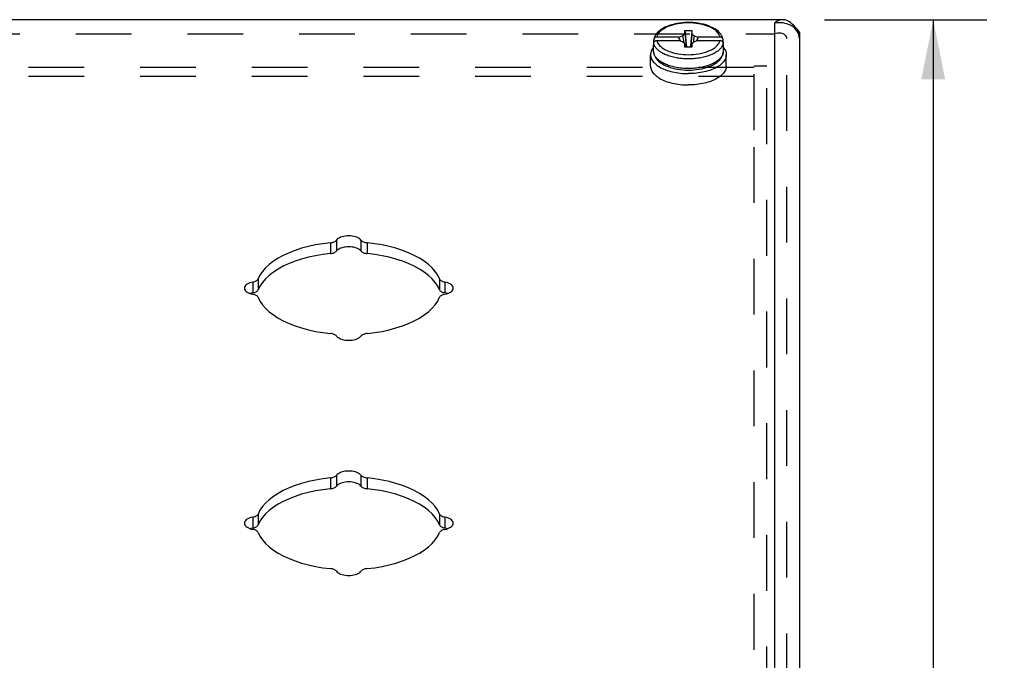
# Model space of a CAD drawing. Header units: inches. Extents: x 0 to 48.6, y 0 to 31.4.
# Tile 12 of 12: x 40.5 to 45.2, y 24.1 to 27.1. Entities that reach past the tile are written whole.
import ezdxf

# ---------------------------------------------------------------- set-up
doc = ezdxf.new("R2010")
doc.units = ezdxf.units.IN
doc.header["$LTSCALE"] = 2.671429
doc.header["$MEASUREMENT"] = 0
doc.linetypes.add('HIDDEN', pattern=[0.2, 0.1, -0.1])
doc.layers.get('0').update_dxf_attribs({"linetype": 'CONTINUOUS'})
for name, color, linetype in [('DEFAULT_2', 8, 'HIDDEN'), ('DIMENSIONS', 7, 'CONTINUOUS'), ('DOOR_ASSEMBLY', 7, 'CONTINUOUS')]:
    doc.layers.add(name, color=color, linetype=linetype)
doc.styles.get("Standard").update_dxf_attribs({"font": 'arial.ttf'})
doc.dimstyles.new('DIMSTYLE_1', dxfattribs={"dimtxt": 0.214286, "dimasz": 0.285714, "dimexe": 0.09, "dimexo": 0.07, "dimgap": 0.0375, "dimtad": 0, "dimtih": 1, "dimtoh": 1, "dimzin": 4, "dimdsep": 46, "dimtxsty": 'Standard', "dimblk": '_FILLED', "dimblk1": '_FILLED', "dimblk2": '_FILLED', "dimcen": 0.09, "dimazin": 1, "dimtfac": 1, "dimtdec": 3, "dimtofl": 0, "dimtmove": 0, "dimatfit": 3, "dimldrblk": '_FILLED', "dimfxl": 0, "dimtolj": 1, "dimtzin": 4, "dimarcsym": 0})

# ---------------------------------------------------------------- blocks, each defined once
blk = doc.blocks.new('_FILLED')
at = {"color": 0, "linetype": 'ByBlock'}
blk.add_solid([(0, 0), (-1, 0.2), (-1, -0.2)], dxfattribs=at)
blk = doc.blocks.new('*D18')
at = {"layer": 'DIMENSIONS', "color": 2, "linetype": 'Continuous'}
for p, q in [((44.3231, 27.1204), (45.1001, 27.1204)), ((44.8429, 27.1204), (44.8429, 22.731)), ((44.8429, 17.9131), (44.8429, 21.981)), ((44.1268, 17.9131), (45.1001, 17.9131))]:
    blk.add_line(p, q, dxfattribs=at)
at = {"layer": 'DIMENSIONS', "color": 2, "linetype": 'Continuous', "xscale": 0.2857142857, "yscale": 0.2857142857, "zscale": 0.2857142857}
for p, rotation in [((44.8429, 27.1204), 90), ((44.8429, 17.9131), 270)]:
    blk.add_blockref('_FILLED', p, dxfattribs=dict(at, rotation=rotation))
at = {"layer": 'DIMENSIONS', "color": 2, "linetype": 'Continuous', "insert": (44.8429, 22.6239), "char_height": 0.21429, "width": 0.680297, "attachment_point": 2, "line_spacing_factor": 0.9}
blk.add_mtext('9.21\\PREF.', dxfattribs=at)

msp = doc.modelspace()

# ---------------------------------------------------------------- linework, layer by layer
at = {"layer": 'DEFAULT_2', "color": 8, "linetype": 'HIDDEN'}
for p, q in [((43.9868, 26.899), (44.0468, 26.899)), ((44.0468, 20.6481), (44.0468, 26.899)), ((43.9868, 26.8922), (33.3568, 26.8922)), ((43.9868, 26.5922), (43.9868, 26.8922)), ((43.9868, 26.8483), (33.3568, 26.8483)), ((43.9868, 21.435), (43.9868, 26.5922))]:
    msp.add_line(p, q, dxfattribs=at)
at = {"layer": 'DOOR_ASSEMBLY', "color": 3, "linetype": 'Continuous'}
for p, q in [((44.1231, 27.1204), (33.2206, 27.1204)), ((44.0831, 27.1043), (44.0831, 21.1931)), ((44.2031, 27.0304), (44.2031, 21.0591))]:
    msp.add_line(p, q, dxfattribs=at)
at = {"layer": 'DOOR_ASSEMBLY', "color": 8, "linetype": 'HIDDEN'}
for p, q in [((33.2606, 27.0523), (44.0831, 27.0523)), ((44.1431, 20.711), (44.1431, 27.0304))]:
    msp.add_line(p, q, dxfattribs=at)
at = {"layer": 'DOOR_ASSEMBLY', "color": 7, "linetype": 'Continuous'}
for p, q in [((43.6248, 27.0373), (43.6441, 27.0429)), ((43.6441, 27.0429), (43.6553, 27.0525)), ((43.6553, 27.069), (43.6883, 27.069)), ((43.6553, 27.0525), (43.6553, 27.069)), ((43.6883, 27.069), (43.6883, 27.0525)), ((43.6883, 27.0525), (43.6995, 27.0429)), ((43.6995, 27.0429), (43.7188, 27.0373)), ((44.2031, 27.0604), (44.2031, 27.0304)), ((43.5048, 26.9701), (43.5048, 27.0004)), ((43.5056, 27.0087), (43.5056, 27.0243)), ((43.5056, 26.9922), (43.5056, 27.0078)), ((43.6248, 27.0373), (43.5207, 27.0373)), ((43.5207, 27.0208), (43.6248, 27.0208)), ((43.6441, 27.0152), (43.6248, 27.0208)), ((43.6553, 27.0055), (43.6441, 27.0152)), ((43.6553, 26.989), (43.6553, 27.0055)), ((43.6553, 27.0055), (43.6574, 26.989)), ((43.6883, 27.0055), (43.6862, 26.989)), ((43.6995, 27.0152), (43.6883, 27.0055)), ((43.6883, 27.0055), (43.6883, 26.989)), ((43.7188, 27.0208), (43.6995, 27.0152)), ((43.8229, 27.0373), (43.7188, 27.0373)), ((43.7188, 27.0208), (43.8229, 27.0208)), ((43.838, 27.0087), (43.838, 27.0243)), ((43.8386, 27.0046), (43.838, 27.0087)), ((43.838, 26.9922), (43.838, 27.0078)), ((43.8388, 27.0004), (43.8386, 27.0046)), ((43.8388, 26.9701), (43.8388, 27.0004)), ((43.4908, 26.8987), (43.4908, 26.9528)), ((43.6883, 26.989), (43.6553, 26.989)), ((43.8388, 26.9701), (43.8386, 26.9662)), ((43.8528, 26.8987), (43.8528, 26.9528)), ((43.5339, 26.8942), (43.5404, 26.8906)), ((43.8098, 26.8942), (43.8032, 26.8906)), ((41.9589, 26.0533), (41.9589, 26.0013)), ((41.9884, 26.0658), (41.9884, 26.0138)), ((42.1052, 26.0658), (42.1052, 26.0138)), ((42.1347, 26.0533), (42.1347, 26.0013)), ((41.5876, 25.8654), (41.5876, 25.8134)), ((41.6126, 25.8801), (41.6126, 25.8282)), ((42.481, 25.8801), (42.481, 25.8282)), ((42.506, 25.8654), (42.506, 25.8134)), ((41.5876, 25.8134), (41.5922, 25.8145)), ((42.5074, 25.8131), (42.5014, 25.8145)), ((41.9589, 24.9283), (41.9589, 24.8763)), ((41.9884, 24.9408), (41.9884, 24.8888)), ((42.1052, 24.9408), (42.1052, 24.8888)), ((42.1347, 24.9283), (42.1347, 24.8763)), ((41.5876, 24.7404), (41.5876, 24.6884)), ((41.6126, 24.7551), (41.6126, 24.7032)), ((42.481, 24.7551), (42.481, 24.7032)), ((42.506, 24.7404), (42.506, 24.6884)), ((41.5876, 24.6884), (41.5922, 24.6895)), ((42.5074, 24.6881), (42.5014, 24.6895))]:
    msp.add_line(p, q, dxfattribs=at)
for points in [[(43.8378, 27.0265), (43.8369, 27.0303), (43.8344, 27.0375), (43.8308, 27.0446), (43.8262, 27.0516), (43.8206, 27.0583), (43.8138, 27.0649), (43.8061, 27.0711), (43.7975, 27.0768), (43.7881, 27.0821), (43.7779, 27.087), (43.7672, 27.0913), (43.7559, 27.0951), (43.7441, 27.0984), (43.7319, 27.1012), (43.7193, 27.1034), (43.7065, 27.1051), (43.6936, 27.1063), (43.6804, 27.1069), (43.6673, 27.107), (43.6542, 27.1065), (43.6412, 27.1055), (43.6283, 27.104), (43.6157, 27.1019), (43.6035, 27.0994), (43.5916, 27.0962), (43.5802, 27.0926), (43.5693, 27.0885), (43.559, 27.0839), (43.5494, 27.0788), (43.5406, 27.0732), (43.5326, 27.0673), (43.5256, 27.061), (43.5196, 27.0544), (43.5146, 27.0476), (43.5106, 27.0406), (43.5077, 27.0335), (43.5058, 27.0265)], [(43.8229, 27.0373), (43.8211, 27.0434), (43.8183, 27.0494), (43.8145, 27.0552), (43.8097, 27.0609), (43.8041, 27.0664), (43.7976, 27.0717), (43.7903, 27.0766), (43.7821, 27.0813), (43.7733, 27.0856), (43.7638, 27.0895), (43.7536, 27.0931), (43.743, 27.0962), (43.7319, 27.0988), (43.7203, 27.101), (43.7085, 27.1028), (43.6964, 27.104), (43.6841, 27.1048), (43.6718, 27.105), (43.6595, 27.1048), (43.6472, 27.104), (43.6351, 27.1028), (43.6233, 27.101), (43.6118, 27.0988), (43.6006, 27.0962), (43.59, 27.0931), (43.5798, 27.0895), (43.5703, 27.0856), (43.5615, 27.0813), (43.5534, 27.0766), (43.546, 27.0717), (43.5395, 27.0664), (43.5339, 27.0609), (43.5291, 27.0552), (43.5254, 27.0494), (43.5225, 27.0434), (43.5207, 27.0373)], [(43.6441, 27.0429), (43.6479, 27.0204), (43.6497, 27.0104)], [(43.6553, 27.069), (43.6575, 27.0431), (43.66, 27.0169), (43.6626, 26.9906), (43.6628, 26.989)], [(43.6553, 27.0525), (43.6575, 27.0288), (43.66, 27.0051), (43.6617, 26.989)], [(43.6883, 27.069), (43.6861, 27.0431), (43.6837, 27.0169), (43.681, 26.9906), (43.6808, 26.989)], [(43.6883, 27.0525), (43.6861, 27.0288), (43.6837, 27.0051), (43.6819, 26.989)], [(43.6995, 27.0429), (43.6957, 27.0204), (43.6939, 27.0104)], [(43.5056, 27.0087), (43.505, 27.0046), (43.5048, 27.0004)], [(43.5048, 27.0004), (43.505, 26.9963), (43.5056, 26.9922)], [(43.5058, 27.0265), (43.5057, 27.0256), (43.5056, 27.0243)], [(43.5056, 27.0078), (43.5057, 27.0091), (43.5059, 27.0103), (43.5063, 27.0115), (43.5068, 27.0128), (43.5074, 27.0139), (43.5082, 27.015), (43.509, 27.016), (43.51, 27.017), (43.5111, 27.0178), (43.5123, 27.0186), (43.5136, 27.0192), (43.5149, 27.0198), (43.5163, 27.0202), (43.5178, 27.0205), (43.5192, 27.0207), (43.5207, 27.0208)], [(43.5644, 26.9521), (43.5591, 26.9544), (43.554, 26.9568), (43.5491, 26.9594), (43.5445, 26.962), (43.54, 26.9647), (43.5358, 26.9676), (43.5318, 26.9705), (43.5281, 26.9735), (43.5247, 26.9765), (43.5215, 26.9797), (43.5186, 26.9828), (43.5159, 26.9861), (43.5135, 26.9895), (43.5113, 26.9929), (43.5094, 26.9965), (43.5078, 27.0002), (43.5066, 27.004), (43.5056, 27.0078)], [(43.5207, 27.0373), (43.5192, 27.0372), (43.5178, 27.037), (43.5163, 27.0367), (43.5149, 27.0363), (43.5136, 27.0357), (43.5123, 27.0351), (43.5111, 27.0343), (43.51, 27.0335), (43.5091, 27.0325), (43.5082, 27.0315), (43.5074, 27.0304), (43.5068, 27.0293), (43.5063, 27.0281), (43.5059, 27.0268), (43.5058, 27.0265)], [(43.5207, 27.0208), (43.5225, 27.0147), (43.5254, 27.0087), (43.5291, 27.0028), (43.5339, 26.9971), (43.5395, 26.9916), (43.546, 26.9864), (43.5534, 26.9814), (43.5615, 26.9767), (43.5703, 26.9724), (43.5798, 26.9685), (43.59, 26.965), (43.6006, 26.9619), (43.6118, 26.9592), (43.6233, 26.957), (43.6351, 26.9553), (43.6472, 26.954), (43.6595, 26.9533), (43.6718, 26.953), (43.6841, 26.9533), (43.6964, 26.954), (43.7085, 26.9553), (43.7203, 26.957), (43.7319, 26.9592), (43.743, 26.9619), (43.7536, 26.965), (43.7638, 26.9685), (43.7733, 26.9724), (43.7821, 26.9767), (43.7903, 26.9814), (43.7976, 26.9864), (43.8041, 26.9916), (43.8097, 26.9971), (43.8145, 27.0028), (43.8183, 27.0087), (43.8211, 27.0147), (43.8229, 27.0208)], [(43.6343, 27.018), (43.632, 27.0224), (43.6296, 27.0273), (43.6272, 27.0322), (43.6248, 27.0373)], [(43.7188, 27.0373), (43.7164, 27.0322), (43.714, 27.0273), (43.7116, 27.0224), (43.7093, 27.018)], [(43.838, 27.0078), (43.837, 27.004), (43.8358, 27.0002), (43.8342, 26.9965), (43.8323, 26.9929), (43.8301, 26.9895), (43.8277, 26.9861), (43.825, 26.9828), (43.8221, 26.9797), (43.8189, 26.9765), (43.8155, 26.9735), (43.8118, 26.9705), (43.8078, 26.9676), (43.8036, 26.9647), (43.7991, 26.962), (43.7944, 26.9594), (43.7896, 26.9568), (43.7844, 26.9544)], [(43.8378, 27.0265), (43.8377, 27.0268), (43.8373, 27.028), (43.8368, 27.0293), (43.8362, 27.0304), (43.8354, 27.0315), (43.8346, 27.0325), (43.8336, 27.0335), (43.8325, 27.0343), (43.8313, 27.0351), (43.83, 27.0357), (43.8287, 27.0363), (43.8273, 27.0367), (43.8258, 27.037), (43.8244, 27.0372), (43.8229, 27.0373)], [(43.8229, 27.0208), (43.8244, 27.0207), (43.8258, 27.0205), (43.8273, 27.0202), (43.8287, 27.0198), (43.83, 27.0192), (43.8313, 27.0186), (43.8325, 27.0178), (43.8336, 27.017), (43.8346, 27.016), (43.8354, 27.015), (43.8362, 27.0139), (43.8368, 27.0128), (43.8373, 27.0116), (43.8377, 27.0103), (43.8379, 27.0091), (43.838, 27.0078)], [(43.838, 27.0243), (43.8379, 27.0256), (43.8378, 27.0265)], [(43.838, 26.9922), (43.8386, 26.9963), (43.8388, 27.0004)], [(43.5048, 26.9876), (43.5037, 26.9863), (43.5003, 26.9817), (43.4974, 26.977), (43.495, 26.9723), (43.4932, 26.9675), (43.4919, 26.9626), (43.4911, 26.9577), (43.4908, 26.9528)], [(43.4908, 26.9528), (43.4911, 26.9479), (43.4919, 26.943), (43.4932, 26.9382), (43.495, 26.9334), (43.4974, 26.9286), (43.5003, 26.9239), (43.5037, 26.9193), (43.5075, 26.9148), (43.5119, 26.9104), (43.5167, 26.9062), (43.522, 26.902), (43.5277, 26.898), (43.5339, 26.8942)], [(43.6718, 26.8866), (43.6637, 26.8867), (43.6557, 26.887), (43.6481, 26.8875), (43.6406, 26.8881), (43.6334, 26.8889), (43.6264, 26.8898), (43.6195, 26.8908), (43.6128, 26.892), (43.6062, 26.8933), (43.5998, 26.8948), (43.5935, 26.8964), (43.5873, 26.8981), (43.5813, 26.9), (43.5754, 26.902), (43.5697, 26.9041), (43.5642, 26.9063), (43.5589, 26.9086), (43.5538, 26.9111), (43.5489, 26.9136), (43.5442, 26.9163), (43.5397, 26.919), (43.5355, 26.9219), (43.5315, 26.9248), (43.5278, 26.9278), (43.5244, 26.9309), (43.5212, 26.934), (43.5183, 26.9372), (43.5157, 26.9405), (43.5133, 26.9439), (43.5111, 26.9474), (43.5092, 26.951), (43.5077, 26.9547), (43.5064, 26.9585), (43.5055, 26.9623), (43.505, 26.9662), (43.5048, 26.9701)], [(43.5048, 26.9701), (43.5053, 26.9632), (43.5067, 26.9561), (43.509, 26.9491), (43.5124, 26.9422), (43.5169, 26.9353), (43.5223, 26.9286), (43.5289, 26.9221), (43.5364, 26.916), (43.5447, 26.9102), (43.5538, 26.9049), (43.5637, 26.9001), (43.5741, 26.8957), (43.5851, 26.8919), (43.5966, 26.8885), (43.6085, 26.8857), (43.6208, 26.8833), (43.6333, 26.8815), (43.646, 26.8802), (43.6589, 26.8794), (43.6718, 26.8791)], [(43.6718, 26.9325), (43.6637, 26.9326), (43.6558, 26.9329), (43.6481, 26.9334), (43.6407, 26.934), (43.6335, 26.9348), (43.6264, 26.9357), (43.6196, 26.9367), (43.6129, 26.9379), (43.6064, 26.9392), (43.6, 26.9407), (43.5937, 26.9422), (43.5875, 26.9439), (43.5815, 26.9458), (43.5756, 26.9478), (43.5699, 26.9499), (43.5644, 26.9521)], [(43.6718, 26.8791), (43.6848, 26.8794), (43.6977, 26.8802), (43.7105, 26.8815), (43.723, 26.8834), (43.7353, 26.8857), (43.7472, 26.8886), (43.7587, 26.892), (43.7697, 26.8958), (43.7801, 26.9002), (43.79, 26.905), (43.7991, 26.9103), (43.8074, 26.9161), (43.8148, 26.9222), (43.8213, 26.9286), (43.8268, 26.9353), (43.8312, 26.9422), (43.8346, 26.9491), (43.8369, 26.9561), (43.8383, 26.9631), (43.8388, 26.9701)], [(43.8386, 26.9662), (43.8381, 26.9623), (43.8372, 26.9585), (43.8359, 26.9547), (43.8344, 26.951), (43.8325, 26.9474), (43.8304, 26.9439), (43.828, 26.9405), (43.8253, 26.9373), (43.8224, 26.9341), (43.8192, 26.9309), (43.8158, 26.9278), (43.8121, 26.9248), (43.8081, 26.9219), (43.8039, 26.919), (43.7995, 26.9163), (43.7948, 26.9136), (43.7899, 26.9111), (43.7848, 26.9086), (43.7795, 26.9063), (43.774, 26.9041), (43.7683, 26.902), (43.7624, 26.9), (43.7564, 26.8981), (43.7502, 26.8964), (43.7439, 26.8948), (43.7375, 26.8934), (43.7309, 26.892), (43.7242, 26.8908), (43.7173, 26.8898), (43.7103, 26.8889), (43.703, 26.8881), (43.6956, 26.8875), (43.6879, 26.887), (43.68, 26.8867), (43.6718, 26.8866)], [(43.7844, 26.9544), (43.7791, 26.9521), (43.7736, 26.9499), (43.768, 26.9478), (43.7621, 26.9458), (43.7561, 26.9439), (43.7499, 26.9422), (43.7436, 26.9407), (43.7372, 26.9392), (43.7307, 26.9379), (43.724, 26.9367), (43.7172, 26.9357), (43.7101, 26.9348), (43.7029, 26.934), (43.6955, 26.9334), (43.6878, 26.9329), (43.6799, 26.9326), (43.6718, 26.9325)], [(43.8528, 26.9528), (43.8525, 26.9479), (43.8517, 26.943), (43.8504, 26.9382), (43.8486, 26.9334), (43.8462, 26.9286), (43.8433, 26.9239), (43.8399, 26.9193), (43.8361, 26.9148), (43.8317, 26.9104), (43.8269, 26.9062), (43.8216, 26.902), (43.8159, 26.898), (43.8098, 26.8942)], [(43.8388, 26.9876), (43.8399, 26.9863), (43.8433, 26.9817), (43.8462, 26.977), (43.8486, 26.9723), (43.8504, 26.9675), (43.8517, 26.9626), (43.8525, 26.9577), (43.8528, 26.9528)], [(43.4908, 26.8987), (43.4911, 26.8938), (43.4919, 26.8889), (43.4932, 26.884), (43.495, 26.8792), (43.4974, 26.8745), (43.5003, 26.8698), (43.5037, 26.8652), (43.5075, 26.8607), (43.5119, 26.8563), (43.5167, 26.852), (43.522, 26.8479), (43.5277, 26.8439), (43.5339, 26.8401)], [(43.5404, 26.8906), (43.5473, 26.8871), (43.5546, 26.8838), (43.5623, 26.8808), (43.5702, 26.8779), (43.5785, 26.8753), (43.587, 26.8729), (43.5958, 26.8707), (43.6048, 26.8687), (43.614, 26.867), (43.6234, 26.8656), (43.6329, 26.8644), (43.6425, 26.8635), (43.6522, 26.8628), (43.662, 26.8624), (43.6718, 26.8623)], [(43.8032, 26.8906), (43.7963, 26.8871), (43.789, 26.8838), (43.7813, 26.8808), (43.7734, 26.8779), (43.7651, 26.8753), (43.7566, 26.8729), (43.7478, 26.8707), (43.7388, 26.8687), (43.7296, 26.867), (43.7202, 26.8656), (43.7107, 26.8644), (43.7011, 26.8635), (43.6914, 26.8628), (43.6816, 26.8624), (43.6718, 26.8623)], [(43.8528, 26.8987), (43.8525, 26.8938), (43.8517, 26.8889), (43.8504, 26.884), (43.8486, 26.8792), (43.8462, 26.8745), (43.8433, 26.8698), (43.8399, 26.8652), (43.8361, 26.8607), (43.8317, 26.8563), (43.8269, 26.852), (43.8216, 26.8479), (43.8159, 26.8439), (43.8098, 26.8401)], [(43.5339, 26.8401), (43.5404, 26.8364), (43.5473, 26.833), (43.5546, 26.8297), (43.5623, 26.8266), (43.5702, 26.8238), (43.5785, 26.8211), (43.587, 26.8187), (43.5958, 26.8166), (43.6048, 26.8146), (43.614, 26.8129), (43.6234, 26.8115), (43.6329, 26.8103), (43.6425, 26.8094), (43.6522, 26.8087), (43.662, 26.8083), (43.6718, 26.8082)], [(43.8098, 26.8401), (43.8032, 26.8364), (43.7963, 26.833), (43.789, 26.8297), (43.7813, 26.8266), (43.7734, 26.8238), (43.7651, 26.8211), (43.7566, 26.8187), (43.7478, 26.8166), (43.7388, 26.8146), (43.7296, 26.8129), (43.7202, 26.8115), (43.7107, 26.8103), (43.7011, 26.8094), (43.6914, 26.8087), (43.6816, 26.8083), (43.6718, 26.8082)], [(41.9589, 26.0013), (41.9638, 26.002), (41.9684, 26.0029), (41.9728, 26.0042), (41.9769, 26.0057), (41.9805, 26.0074), (41.9837, 26.0094), (41.9863, 26.0115), (41.9884, 26.0138)], [(42.1052, 26.0138), (42.1017, 26.0177), (42.0973, 26.0212), (42.0919, 26.0244), (42.0857, 26.0272), (42.0788, 26.0296), (42.0713, 26.0315), (42.0634, 26.0329), (42.0552, 26.0337), (42.0468, 26.034), (42.0384, 26.0337), (42.0302, 26.0329), (42.0223, 26.0315), (42.0148, 26.0296), (42.0079, 26.0272), (42.0017, 26.0244), (41.9964, 26.0212), (41.9919, 26.0177), (41.9884, 26.0138)], [(42.1052, 26.0138), (42.1073, 26.0115), (42.11, 26.0094), (42.1131, 26.0074), (42.1167, 26.0057), (42.1208, 26.0042), (42.1252, 26.0029), (42.1298, 26.002), (42.1347, 26.0013)], [(41.9589, 26.0013), (41.9228, 25.9969), (41.8878, 25.991), (41.8538, 25.9836), (41.8212, 25.9748), (41.7901, 25.9647), (41.7608, 25.9534), (41.7336, 25.9408), (41.7085, 25.9272), (41.6858, 25.9126), (41.6656, 25.897), (41.6481, 25.8807), (41.6333, 25.8637), (41.6215, 25.8462), (41.6126, 25.8282)], [(42.481, 25.8282), (42.4721, 25.8462), (42.4603, 25.8637), (42.4456, 25.8807), (42.428, 25.897), (42.4078, 25.9126), (42.3851, 25.9272), (42.36, 25.9408), (42.3328, 25.9534), (42.3035, 25.9647), (42.2724, 25.9748), (42.2398, 25.9836), (42.2058, 25.991), (42.1708, 25.9969), (42.1347, 26.0013)], [(41.5922, 25.8145), (41.5965, 25.8158), (41.6004, 25.8174), (41.6039, 25.8192), (41.6069, 25.8212), (41.6094, 25.8234), (41.6113, 25.8257), (41.6126, 25.8282)], [(42.481, 25.8282), (42.4823, 25.8257), (42.4842, 25.8234), (42.4867, 25.8212), (42.4897, 25.8192), (42.4932, 25.8174), (42.4971, 25.8158), (42.5014, 25.8145)], [(41.5876, 25.8134), (41.5799, 25.8117), (41.5753, 25.8102)], [(42.5183, 25.8102), (42.5137, 25.8117), (42.5074, 25.8131)], [(41.9589, 24.8763), (41.9228, 24.8719), (41.8878, 24.866), (41.8538, 24.8586), (41.8212, 24.8498), (41.7901, 24.8397), (41.7608, 24.8284), (41.7336, 24.8158), (41.7085, 24.8022), (41.6858, 24.7876), (41.6656, 24.772), (41.6481, 24.7557), (41.6333, 24.7387), (41.6215, 24.7212), (41.6126, 24.7032)], [(41.9589, 24.8763), (41.9638, 24.877), (41.9684, 24.8779), (41.9728, 24.8792), (41.9769, 24.8807), (41.9805, 24.8824), (41.9837, 24.8844), (41.9863, 24.8865), (41.9884, 24.8888)], [(42.1052, 24.8888), (42.1017, 24.8927), (42.0973, 24.8962), (42.0919, 24.8994), (42.0857, 24.9022), (42.0788, 24.9046), (42.0713, 24.9065), (42.0634, 24.9079), (42.0552, 24.9087), (42.0468, 24.909), (42.0384, 24.9087), (42.0302, 24.9079), (42.0223, 24.9065), (42.0148, 24.9046), (42.0079, 24.9022), (42.0017, 24.8994), (41.9964, 24.8962), (41.9919, 24.8927), (41.9884, 24.8888)], [(42.1052, 24.8888), (42.1073, 24.8865), (42.11, 24.8844), (42.1131, 24.8824), (42.1167, 24.8807), (42.1208, 24.8792), (42.1252, 24.8779), (42.1298, 24.877), (42.1347, 24.8763)], [(42.481, 24.7032), (42.4721, 24.7212), (42.4603, 24.7387), (42.4456, 24.7557), (42.428, 24.772), (42.4078, 24.7876), (42.3851, 24.8022), (42.36, 24.8158), (42.3328, 24.8284), (42.3035, 24.8397), (42.2724, 24.8498), (42.2398, 24.8586), (42.2058, 24.866), (42.1708, 24.8719), (42.1347, 24.8763)], [(41.5876, 24.6884), (41.5799, 24.6867), (41.5753, 24.6852)], [(41.5922, 24.6895), (41.5965, 24.6908), (41.6004, 24.6924), (41.6039, 24.6942), (41.6069, 24.6962), (41.6094, 24.6984), (41.6113, 24.7007), (41.6126, 24.7032)], [(42.481, 24.7032), (42.4823, 24.7007), (42.4842, 24.6984), (42.4867, 24.6962), (42.4897, 24.6942), (42.4932, 24.6924), (42.4971, 24.6908), (42.5014, 24.6895)], [(42.5183, 24.6852), (42.5137, 24.6867), (42.5074, 24.6881)]]:
    msp.add_lwpolyline(points, dxfattribs=at)
at = {"layer": 'DOOR_ASSEMBLY', "color": 3, "linetype": 'Continuous'}
for points in [[(44.1231, 27.1204), (44.1173, 27.1201), (44.1088, 27.1183), (44.1002, 27.1151), (44.0916, 27.1104), (44.0831, 27.1043)], [(44.1911, 27.0669), (44.1847, 27.075), (44.1769, 27.0823), (44.1679, 27.0889), (44.1578, 27.0945), (44.1469, 27.0991), (44.1352, 27.1026), (44.1227, 27.1049), (44.1097, 27.106), (44.0965, 27.1058), (44.0831, 27.1043)], [(44.2031, 27.0604), (44.1945, 27.0716), (44.1859, 27.082), (44.1773, 27.0913), (44.1688, 27.0995), (44.1602, 27.1065), (44.1516, 27.1121), (44.1431, 27.1163), (44.1345, 27.119), (44.1259, 27.1203), (44.1231, 27.1204)], [(44.2, 27.0492), (44.1963, 27.0583), (44.1911, 27.0669)], [(44.2031, 27.0304), (44.2023, 27.0399), (44.2, 27.0492)], [(41.9589, 26.0533), (41.9228, 26.0488), (41.8878, 26.0429), (41.8538, 26.0356), (41.8212, 26.0268), (41.7901, 26.0167), (41.7608, 26.0054), (41.7336, 25.9928), (41.7085, 25.9792), (41.6858, 25.9645), (41.6656, 25.949), (41.6481, 25.9327), (41.6333, 25.9157), (41.6215, 25.8982), (41.6126, 25.8801)], [(41.9589, 26.0533), (41.9638, 26.0539), (41.9684, 26.0549), (41.9728, 26.0561), (41.9769, 26.0576), (41.9805, 26.0594), (41.9837, 26.0613), (41.9863, 26.0635), (41.9884, 26.0658)], [(42.1052, 26.0658), (42.1017, 26.0696), (42.0973, 26.0731), (42.0919, 26.0763), (42.0857, 26.0792), (42.0788, 26.0815), (42.0713, 26.0834), (42.0634, 26.0848), (42.0552, 26.0857), (42.0468, 26.0859), (42.0384, 26.0857), (42.0302, 26.0848), (42.0223, 26.0834), (42.0148, 26.0815), (42.0079, 26.0792), (42.0017, 26.0763), (41.9964, 26.0731), (41.9919, 26.0696), (41.9884, 26.0658)], [(42.1052, 26.0658), (42.1073, 26.0635), (42.11, 26.0613), (42.1131, 26.0594), (42.1167, 26.0576), (42.1208, 26.0561), (42.1252, 26.0549), (42.1298, 26.0539), (42.1347, 26.0533)], [(42.481, 25.8801), (42.4721, 25.8982), (42.4603, 25.9157), (42.4456, 25.9327), (42.428, 25.949), (42.4078, 25.9645), (42.3851, 25.9792), (42.36, 25.9928), (42.3328, 26.0054), (42.3035, 26.0167), (42.2724, 26.0268), (42.2398, 26.0356), (42.2058, 26.0429), (42.1708, 26.0488), (42.1347, 26.0533)], [(41.5876, 25.8654), (41.5799, 25.8636), (41.5729, 25.8614), (41.5665, 25.8587), (41.5609, 25.8556), (41.5561, 25.8522), (41.5523, 25.8484), (41.5495, 25.8445), (41.5479, 25.8404), (41.5473, 25.8362)], [(41.5876, 25.8654), (41.5922, 25.8665), (41.5965, 25.8678), (41.6004, 25.8693), (41.6039, 25.8712), (41.6069, 25.8732), (41.6094, 25.8754), (41.6113, 25.8777), (41.6126, 25.8801)], [(42.481, 25.8801), (42.4823, 25.8777), (42.4842, 25.8754), (42.4867, 25.8732), (42.4897, 25.8712), (42.4932, 25.8693), (42.4971, 25.8678), (42.5014, 25.8665), (42.506, 25.8654)], [(42.5463, 25.8362), (42.5457, 25.8404), (42.5441, 25.8445), (42.5413, 25.8484), (42.5375, 25.8522), (42.5328, 25.8556), (42.5271, 25.8587), (42.5207, 25.8614), (42.5137, 25.8636), (42.506, 25.8654)], [(41.5473, 25.8362), (41.5479, 25.832), (41.5495, 25.8279), (41.5523, 25.8239), (41.5561, 25.8202), (41.5609, 25.8168), (41.5665, 25.8137), (41.5729, 25.811), (41.5799, 25.8087), (41.5876, 25.807)], [(42.506, 25.807), (42.5137, 25.8087), (42.5207, 25.811), (42.5271, 25.8137), (42.5328, 25.8168), (42.5375, 25.8202), (42.5413, 25.8239), (42.5441, 25.8279), (42.5457, 25.832), (42.5463, 25.8362)], [(41.6126, 25.7922), (41.6113, 25.7947), (41.6094, 25.797), (41.6069, 25.7992), (41.6039, 25.8012), (41.6004, 25.803), (41.5965, 25.8046), (41.5922, 25.8059), (41.5876, 25.807)], [(41.6126, 25.7922), (41.6215, 25.7742), (41.6333, 25.7567), (41.6481, 25.7397), (41.6656, 25.7234), (41.6858, 25.7078), (41.7085, 25.6932), (41.7336, 25.6796), (41.7608, 25.667), (41.7901, 25.6557), (41.8212, 25.6456), (41.8538, 25.6368), (41.8878, 25.6294), (41.9228, 25.6235), (41.9589, 25.6191)], [(42.1347, 25.6191), (42.1708, 25.6235), (42.2058, 25.6294), (42.2398, 25.6368), (42.2724, 25.6456), (42.3035, 25.6557), (42.3328, 25.667), (42.36, 25.6796), (42.3851, 25.6932), (42.4078, 25.7078), (42.428, 25.7234), (42.4456, 25.7397), (42.4603, 25.7567), (42.4721, 25.7742), (42.481, 25.7922)], [(42.506, 25.807), (42.5014, 25.8059), (42.4971, 25.8046), (42.4932, 25.803), (42.4897, 25.8012), (42.4867, 25.7992), (42.4842, 25.797), (42.4823, 25.7947), (42.481, 25.7922)], [(41.9884, 25.6066), (41.9863, 25.6089), (41.9837, 25.611), (41.9805, 25.613), (41.9769, 25.6147), (41.9728, 25.6162), (41.9684, 25.6175), (41.9638, 25.6184), (41.9589, 25.6191)], [(41.9884, 25.6066), (41.9919, 25.6027), (41.9964, 25.5992), (42.0017, 25.596), (42.0079, 25.5932), (42.0148, 25.5908), (42.0223, 25.5889), (42.0302, 25.5876), (42.0384, 25.5867), (42.0468, 25.5864), (42.0552, 25.5867), (42.0634, 25.5876), (42.0713, 25.5889), (42.0788, 25.5908), (42.0857, 25.5932), (42.0919, 25.596), (42.0973, 25.5992), (42.1017, 25.6027), (42.1052, 25.6066)], [(42.1347, 25.6191), (42.1298, 25.6184), (42.1252, 25.6175), (42.1208, 25.6162), (42.1167, 25.6147), (42.1131, 25.613), (42.11, 25.611), (42.1073, 25.6089), (42.1052, 25.6066)], [(41.9589, 24.9283), (41.9228, 24.9238), (41.8878, 24.9179), (41.8538, 24.9106), (41.8212, 24.9018), (41.7901, 24.8917), (41.7608, 24.8804), (41.7336, 24.8678), (41.7085, 24.8542), (41.6858, 24.8395), (41.6656, 24.824), (41.6481, 24.8077), (41.6333, 24.7907), (41.6215, 24.7732), (41.6126, 24.7551)], [(41.9589, 24.9283), (41.9638, 24.9289), (41.9684, 24.9299), (41.9728, 24.9311), (41.9769, 24.9326), (41.9805, 24.9344), (41.9837, 24.9363), (41.9863, 24.9385), (41.9884, 24.9408)], [(42.1052, 24.9408), (42.1017, 24.9446), (42.0973, 24.9481), (42.0919, 24.9513), (42.0857, 24.9542), (42.0788, 24.9565), (42.0713, 24.9584), (42.0634, 24.9598), (42.0552, 24.9607), (42.0468, 24.9609), (42.0384, 24.9607), (42.0302, 24.9598), (42.0223, 24.9584), (42.0148, 24.9565), (42.0079, 24.9542), (42.0017, 24.9513), (41.9964, 24.9481), (41.9919, 24.9446), (41.9884, 24.9408)], [(42.1052, 24.9408), (42.1073, 24.9385), (42.11, 24.9363), (42.1131, 24.9344), (42.1167, 24.9326), (42.1208, 24.9311), (42.1252, 24.9299), (42.1298, 24.9289), (42.1347, 24.9283)], [(42.481, 24.7551), (42.4721, 24.7732), (42.4603, 24.7907), (42.4456, 24.8077), (42.428, 24.824), (42.4078, 24.8395), (42.3851, 24.8542), (42.36, 24.8678), (42.3328, 24.8804), (42.3035, 24.8917), (42.2724, 24.9018), (42.2398, 24.9106), (42.2058, 24.9179), (42.1708, 24.9238), (42.1347, 24.9283)], [(41.5876, 24.7404), (41.5799, 24.7386), (41.5729, 24.7364), (41.5665, 24.7337), (41.5609, 24.7306), (41.5561, 24.7272), (41.5523, 24.7234), (41.5495, 24.7195), (41.5479, 24.7154), (41.5473, 24.7112)], [(41.5876, 24.7404), (41.5922, 24.7415), (41.5965, 24.7428), (41.6004, 24.7443), (41.6039, 24.7462), (41.6069, 24.7482), (41.6094, 24.7504), (41.6113, 24.7527), (41.6126, 24.7551)], [(42.481, 24.7551), (42.4823, 24.7527), (42.4842, 24.7504), (42.4867, 24.7482), (42.4897, 24.7462), (42.4932, 24.7443), (42.4971, 24.7428), (42.5014, 24.7415), (42.506, 24.7404)], [(42.5463, 24.7112), (42.5457, 24.7154), (42.5441, 24.7195), (42.5413, 24.7234), (42.5375, 24.7272), (42.5328, 24.7306), (42.5271, 24.7337), (42.5207, 24.7364), (42.5137, 24.7386), (42.506, 24.7404)], [(41.5473, 24.7112), (41.5479, 24.707), (41.5495, 24.7029), (41.5523, 24.6989), (41.5561, 24.6952), (41.5609, 24.6918), (41.5665, 24.6887), (41.5729, 24.686), (41.5799, 24.6837), (41.5876, 24.682)], [(42.506, 24.682), (42.5137, 24.6837), (42.5207, 24.686), (42.5271, 24.6887), (42.5328, 24.6918), (42.5375, 24.6952), (42.5413, 24.6989), (42.5441, 24.7029), (42.5457, 24.707), (42.5463, 24.7112)], [(41.6126, 24.6672), (41.6113, 24.6697), (41.6094, 24.672), (41.6069, 24.6742), (41.6039, 24.6762), (41.6004, 24.678), (41.5965, 24.6796), (41.5922, 24.6809), (41.5876, 24.682)], [(41.6126, 24.6672), (41.6215, 24.6492), (41.6333, 24.6317), (41.6481, 24.6147), (41.6656, 24.5984), (41.6858, 24.5828), (41.7085, 24.5682), (41.7336, 24.5546), (41.7608, 24.542), (41.7901, 24.5307), (41.8212, 24.5206), (41.8538, 24.5118), (41.8878, 24.5044), (41.9228, 24.4985), (41.9589, 24.4941)], [(42.1347, 24.4941), (42.1708, 24.4985), (42.2058, 24.5044), (42.2398, 24.5118), (42.2724, 24.5206), (42.3035, 24.5307), (42.3328, 24.542), (42.36, 24.5546), (42.3851, 24.5682), (42.4078, 24.5828), (42.428, 24.5984), (42.4456, 24.6147), (42.4603, 24.6317), (42.4721, 24.6492), (42.481, 24.6672)], [(42.506, 24.682), (42.5014, 24.6809), (42.4971, 24.6796), (42.4932, 24.678), (42.4897, 24.6762), (42.4867, 24.6742), (42.4842, 24.672), (42.4823, 24.6697), (42.481, 24.6672)], [(41.9884, 24.4816), (41.9863, 24.4839), (41.9837, 24.486), (41.9805, 24.488), (41.9769, 24.4897), (41.9728, 24.4912), (41.9684, 24.4925), (41.9638, 24.4934), (41.9589, 24.4941)], [(41.9884, 24.4816), (41.9919, 24.4777), (41.9964, 24.4742), (42.0017, 24.471), (42.0079, 24.4682), (42.0148, 24.4658), (42.0223, 24.4639), (42.0302, 24.4626), (42.0384, 24.4617), (42.0468, 24.4614), (42.0552, 24.4617), (42.0634, 24.4626), (42.0713, 24.4639), (42.0788, 24.4658), (42.0857, 24.4682), (42.0919, 24.471), (42.0973, 24.4742), (42.1017, 24.4777), (42.1052, 24.4816)], [(42.1347, 24.4941), (42.1298, 24.4934), (42.1252, 24.4925), (42.1208, 24.4912), (42.1167, 24.4897), (42.1131, 24.488), (42.11, 24.486), (42.1073, 24.4839), (42.1052, 24.4816)]]:
    msp.add_lwpolyline(points, dxfattribs=at)
at = {"layer": 'DOOR_ASSEMBLY', "color": 8, "linetype": 'HIDDEN'}
msp.add_lwpolyline([(44.1431, 27.0304), (44.1425, 27.0347), (44.141, 27.0388), (44.1385, 27.0428), (44.135, 27.0464), (44.1307, 27.0495), (44.1255, 27.0521), (44.1196, 27.0541), (44.1131, 27.0554), (44.106, 27.0559), (44.0986, 27.0556), (44.0909, 27.0544), (44.0831, 27.0523)], dxfattribs=at)

# ---------------------------------------------------------------- dimensions: what is measured, and where the dimension line sits
at = {"layer": 'DIMENSIONS', "color": 2, "linetype": 'Continuous'}
dim = msp.add_linear_dim(base=(44.8429, 17.9131), p1=(44.2531, 27.1204), p2=(44.0568, 17.9131), angle=270, text='<>\\PREF.', dimstyle='DIMSTYLE_1', dxfattribs=at)
dim.commit()
dim.dimension.update_dxf_attribs({"geometry": '*D18', "text_midpoint": (44.8429, 22.356), "dimtype": 160})

doc.saveas('drawing.dxf')
